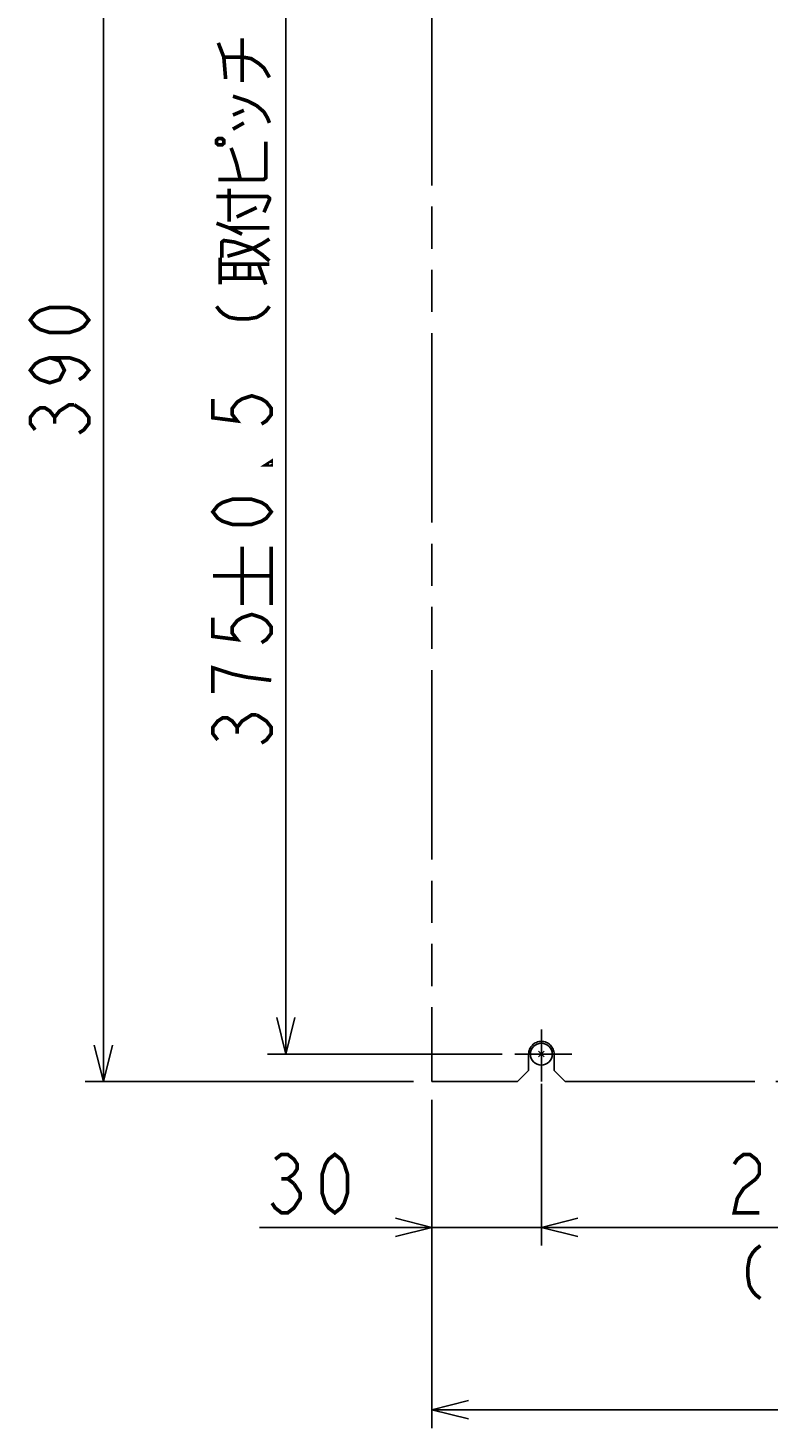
# Model space of a CAD drawing. Extents: x 159 to 2026, y 157 to 1386.
# Tile 1 of 32: x 159 to 362, y 248 to 631. Entities that reach past the tile are written whole.
import ezdxf

# ---------------------------------------------------------------- set-up
doc = ezdxf.new("R2010")
doc.units = 0
doc.header["$LTSCALE"] = 115.5
doc.linetypes.add('CENTER', pattern=[0.6, 0.375, -0.075, 0.075, -0.075])
doc.linetypes.add('PHANTOM', pattern=[0.8, 0.45, -0.05, 0.1, -0.05, 0.1, -0.05])
doc.layers.get('0').update_dxf_attribs({"linetype": 'CONTINUOUS'})
for name, color, linetype in [('ALL_DIM', 7, 'CONTINUOUS'), ('DEFAULT_1', 7, 'CENTER'), ('DEFAULT_3', 7, 'PHANTOM')]:
    doc.layers.add(name, color=color, linetype=linetype)
doc.dimstyles.get("Standard").update_dxf_attribs({"dimtxt": 2.5, "dimasz": 2.5, "dimexe": 1.25, "dimexo": 0.625, "dimtad": 1, "dimcen": 2.5, "dimazin": 3, "dimtfac": 1, "dimtmove": 0, "dimatfit": 3})

# ---------------------------------------------------------------- blocks, each defined once
blk = doc.blocks.new('_OPEN')
at = {"color": 0, "linetype": 'BYBLOCK'}
for p, q in [((0, 0), (-1, 0.25)), ((-1, -0.25), (0, 0)), ((-1, 0), (0, 0))]:
    blk.add_line(p, q, dxfattribs=at)
blk = doc.blocks.new('*D1')
at = {"layer": 'ALL_DIM', "color": 2, "linetype": 'CONTINUOUS'}
for p, q in [((286.01, 725), (225, 725)), ((230, 725), (230, 537.5)), ((230, 350), (230, 537.5)), ((289.26, 350), (225, 350))]:
    blk.add_line(p, q, dxfattribs=at)
at = {"layer": 'ALL_DIM', "color": 2, "linetype": 'CONTINUOUS', "xscale": 10, "yscale": 10, "zscale": 10}
for p, rotation in [((230, 725), 90), ((230, 350), 270)]:
    blk.add_blockref('_OPEN', p, dxfattribs=dict(at, rotation=rotation))
blk = doc.blocks.new('*D2')
at = {"layer": 'ALL_DIM', "color": 2, "linetype": 'CONTINUOUS'}
for p, q in [((265, 732.5), (175, 732.5)), ((180, 732.5), (180, 537.5)), ((180, 342.5), (180, 537.5)), ((265, 342.5), (175, 342.5))]:
    blk.add_line(p, q, dxfattribs=at)
at = {"layer": 'ALL_DIM', "color": 2, "linetype": 'CONTINUOUS', "xscale": 10, "yscale": 10, "zscale": 10}
for p, rotation in [((180, 732.5), 90), ((180, 342.5), 270)]:
    blk.add_blockref('_OPEN', p, dxfattribs=dict(at, rotation=rotation))
blk = doc.blocks.new('*D3')
at = {"layer": 'ALL_DIM', "color": 2, "linetype": 'CONTINUOUS'}
for p, q in [((300, 340.42), (300, 297.5)), ((500, 341.22), (500, 297.5)), ((300, 302.5), (400, 302.5)), ((500, 302.5), (400, 302.5))]:
    blk.add_line(p, q, dxfattribs=at)
at = {"layer": 'ALL_DIM', "color": 2, "linetype": 'CONTINUOUS', "xscale": 10, "yscale": 10, "zscale": 10, "rotation": 180}
blk.add_blockref('_OPEN', (300, 302.5), dxfattribs=at)
at = {"layer": 'ALL_DIM', "color": 2, "linetype": 'CONTINUOUS', "xscale": 10, "yscale": 10, "zscale": 10}
blk.add_blockref('_OPEN', (500, 302.5), dxfattribs=at)
blk = doc.blocks.new('*D4')
at = {"layer": 'ALL_DIM', "color": 2, "linetype": 'CONTINUOUS'}
for p, q in [((300, 341.82), (300, 297.5)), ((270, 337.5), (270, 297.5)), ((270, 302.5), (222.77, 302.5)), ((222.77, 302.5), (285, 302.5)), ((325, 302.5), (285, 302.5)), ((300, 302.5), (325, 302.5))]:
    blk.add_line(p, q, dxfattribs=at)
at = {"layer": 'ALL_DIM', "color": 2, "linetype": 'CONTINUOUS', "xscale": 10, "yscale": 10, "zscale": 10}
blk.add_blockref('_OPEN', (270, 302.5), dxfattribs=at)
at = {"layer": 'ALL_DIM', "color": 2, "linetype": 'CONTINUOUS', "xscale": 10, "yscale": 10, "zscale": 10, "rotation": 180}
blk.add_blockref('_OPEN', (300, 302.5), dxfattribs=at)
blk = doc.blocks.new('*D5')
at = {"layer": 'ALL_DIM', "color": 2, "linetype": 'CONTINUOUS'}
for p, q in [((270, 337.5), (270, 247.5)), ((530, 337.5), (530, 247.5)), ((270, 252.5), (400, 252.5)), ((530, 252.5), (400, 252.5))]:
    blk.add_line(p, q, dxfattribs=at)
at = {"layer": 'ALL_DIM', "color": 2, "linetype": 'CONTINUOUS', "xscale": 10, "yscale": 10, "zscale": 10, "rotation": 180}
blk.add_blockref('_OPEN', (270, 252.5), dxfattribs=at)
at = {"layer": 'ALL_DIM', "color": 2, "linetype": 'CONTINUOUS', "xscale": 10, "yscale": 10, "zscale": 10}
blk.add_blockref('_OPEN', (530, 252.5), dxfattribs=at)

msp = doc.modelspace()

# ---------------------------------------------------------------- linework, layer by layer
at = {"color": 7, "linetype": 'CONTINUOUS'}
for p, q in [((300.781, 349.219), (299.219, 350.781)), ((300.781, 350.781), (299.219, 349.219))]:
    msp.add_line(p, q, dxfattribs=at)
msp.add_circle((300, 350), 3, dxfattribs=at)
at = {"layer": 'ALL_DIM', "color": 2, "linetype": 'CONTINUOUS', "const_width": 1}
for points in [[(213.5, 617.353), (213, 623.373), (211.5, 627.243)], [(218, 616.493), (218, 628.533)], [(213, 623.373), (218, 623.373), (220.5, 622.943), (222.5, 621.653), (224, 620.363), (225.5, 617.783)], [(215.5, 612.623), (219.5, 611.333), (222, 610.043), (224, 608.323), (225, 606.603), (225.5, 605.313)], [(215.5, 607.463), (218.5, 608.753)], [(215.5, 603.593), (218.5, 605.313)], [(211, 599.723), (211.5, 599.293), (212.5, 599.293), (213, 599.723), (213, 600.583), (212.5, 601.013), (211.5, 601.013), (211, 600.583), (211, 599.723)], [(211.5, 589.833), (224, 589.833), (224.5, 590.263), (224.5, 600.153)], [(217.5, 589.833), (216.5, 594.133), (215.5, 597.143), (215, 598.433)], [(214.5, 578.223), (214.5, 587.253)], [(211, 585.103), (225, 585.103), (225.5, 584.673), (225.5, 584.243), (224, 580.803)], [(216.5, 579.513), (222, 582.093)], [(211, 577.793), (214.5, 576.503), (218, 574.783)], [(214.5, 576.503), (225.5, 576.503)], [(212.5, 568.333), (212.5, 572.633), (213, 573.063), (216, 572.633), (221, 570.913), (223.5, 569.193), (225.5, 567.473)], [(214, 568.763), (217, 569.623), (221, 570.913), (223.5, 572.203), (225.5, 573.493)], [(212, 561.023), (212, 568.333)], [(212, 566.613), (225.5, 566.613)], [(216, 562.743), (216, 566.613)], [(220, 562.743), (220, 566.613)], [(224.5, 561.023), (222.5, 566.613)], [(212, 562.743), (224, 562.743)], [(176, 551.26), (174.667, 549.54), (173.333, 548.68), (170.667, 547.82), (165.333, 547.82), (162.667, 548.68), (161.333, 549.54), (160, 551.26), (161.333, 552.98), (162.667, 553.84), (165.333, 554.7), (170.667, 554.7), (173.333, 553.84), (174.667, 552.98), (176, 551.26)], [(211, 555.003), (212, 553.713), (213, 552.853), (214.5, 551.993), (217, 551.563), (219.5, 551.563), (222, 551.993), (223.5, 552.853), (224.5, 553.713), (225.5, 555.003)], [(165.333, 540.94), (168, 540.08), (169.333, 537.5), (168, 534.92), (165.333, 534.06), (162.667, 534.92), (161.333, 535.78), (160, 537.5), (161.333, 539.22), (162.667, 540.08), (165.333, 540.94), (170.667, 540.94), (173.333, 540.08), (174.667, 539.22), (176, 537.5), (174.667, 535.78), (173.333, 534.92)], [(210, 529.633), (210, 524.473), (216.667, 523.613), (215.333, 525.333), (215.333, 527.053), (216.667, 528.773), (218, 529.633), (220.667, 530.493), (223.333, 529.633), (224.667, 528.773), (226, 527.053), (226, 525.333), (224.667, 523.613), (223.333, 522.753)], [(161.333, 521.16), (160, 522.88), (160, 524.6), (161.333, 526.32), (162.667, 527.18), (164, 527.18), (165.333, 526.32), (166.667, 524.6), (168, 526.32), (169.333, 527.18), (170.667, 528.04), (172, 528.04)], [(172, 528.04), (174.667, 526.32), (176, 524.6), (176, 522.88), (174.667, 521.16), (173.333, 520.3)], [(166.667, 522.88), (166.667, 524.6)], [(226, 512.433), (226, 511.573), (224.667, 511.573), (226, 512.433)], [(226, 498.673), (224.667, 496.953), (223.333, 496.093), (220.667, 495.233), (215.333, 495.233), (212.667, 496.093), (211.333, 496.953), (210, 498.673), (211.333, 500.393), (212.667, 501.253), (215.333, 502.113), (220.667, 502.113), (223.333, 501.253), (224.667, 500.393), (226, 498.673)], [(218, 473.127), (218, 489.127)], [(226, 473.127), (226, 489.127)], [(210, 481.127), (226, 481.127)], [(210, 469.687), (210, 464.527), (216.667, 463.667), (215.333, 465.387), (215.333, 467.107), (216.667, 468.827), (218, 469.687), (220.667, 470.547), (223.333, 469.687), (224.667, 468.827), (226, 467.107), (226, 465.387), (224.667, 463.667), (223.333, 462.807)], [(226, 452.487), (219.333, 453.347), (215.333, 454.207), (212.667, 455.067), (210, 455.927), (210, 449.047)], [(211.333, 436.147), (210, 437.867), (210, 439.587), (211.333, 441.307), (212.667, 442.167), (214, 442.167), (215.333, 441.307), (216.667, 439.587), (218, 441.307), (219.333, 442.167), (220.667, 443.027), (222, 443.027)], [(222, 443.027), (224.667, 441.307), (226, 439.587), (226, 437.867), (224.667, 436.147), (223.333, 435.287)], [(216.667, 437.867), (216.667, 439.587)], [(227.073, 321.167), (228.793, 322.5), (230.513, 322.5), (232.233, 321.167), (233.093, 319.833), (233.093, 318.5), (232.233, 317.167), (230.513, 315.833), (232.233, 314.5)], [(243.413, 306.5), (241.693, 307.833), (240.833, 309.167), (239.973, 311.833), (239.973, 317.167), (240.833, 319.833), (241.693, 321.167), (243.413, 322.5), (245.133, 321.167), (245.993, 319.833), (246.853, 317.167), (246.853, 311.833), (245.993, 309.167), (245.133, 307.833), (243.413, 306.5)], [(352.827, 319.833), (353.687, 321.167), (355.407, 322.5), (357.127, 322.5), (358.847, 321.167), (359.707, 319.833), (359.707, 317.167), (358.847, 315.833)], [(232.233, 314.5), (233.953, 311.833), (233.953, 310.5), (233.093, 309.167), (232.233, 307.833), (230.513, 306.5), (228.793, 306.5), (227.073, 307.833), (226.213, 309.167)], [(228.793, 315.833), (230.513, 315.833)], [(358.847, 315.833), (355.407, 313.167), (353.687, 310.5), (352.827, 306.5), (359.707, 306.5)], [(360.01, 297.5), (358.72, 296.5), (357.86, 295.5), (357, 294), (356.57, 291.5), (356.57, 289), (357, 286.5), (357.86, 285), (358.72, 284), (360.01, 283)]]:
    msp.add_lwpolyline(points, dxfattribs=at)
at = {"layer": 'DEFAULT_1', "color": 7, "linetype": 'CENTER'}
for q in [(300, 356.768), (292.728, 350), (300, 342.5), (308.324, 350)]:
    msp.add_line((300, 350), q, dxfattribs=at)
at = {"layer": 'DEFAULT_3', "color": 8, "linetype": 'PHANTOM'}
for p, q in [((270, 732.5), (270, 342.5)), ((296.5, 345.5), (296.5, 350)), ((303.5, 345.5), (303.5, 350)), ((293.5, 342.5), (296.5, 345.5)), ((303.5, 345.5), (306.5, 342.5)), ((270, 342.5), (293.5, 342.5)), ((306.5, 342.5), (493.5, 342.5))]:
    msp.add_line(p, q, dxfattribs=at)
msp.add_arc((300, 350), 3.5, 0, 180, dxfattribs=at)

# ---------------------------------------------------------------- dimensions: what is measured, and where the dimension line sits
at = {"layer": 'ALL_DIM', "color": 2, "linetype": 'CONTINUOUS'}
for base, p1, p2, angle, picture, middle in [((180, 732.5), (265, 342.5), (265, 732.5), 90, '*D2', (176, 516.86)), ((230, 350), (286.012, 725), (289.264, 350), 270, '*D1', (226, 431.847))]:
    dim = msp.add_linear_dim(base=base, p1=p1, p2=p2, angle=angle, dimstyle='Standard', dxfattribs=at)
    dim.commit()
    dim.dimension.update_dxf_attribs({"geometry": picture, "text_midpoint": middle, "dimtype": 128})
for base, p1, p2, picture, middle in [((300, 302.5), (270, 337.5), (300, 341.817), '*D4', (222.773, 306.5)), ((500, 302.5), (300, 340.417), (500, 341.221), '*D3', (349.387, 306.5)), ((530, 252.5), (270, 337.5), (530, 337.5), '*D5', (379.36, 256.5))]:
    dim = msp.add_linear_dim(base=base, p1=p1, p2=p2, dimstyle='Standard', dxfattribs=at)
    dim.commit()
    dim.dimension.update_dxf_attribs({"geometry": picture, "text_midpoint": middle, "dimtype": 128})

doc.saveas('drawing.dxf')
